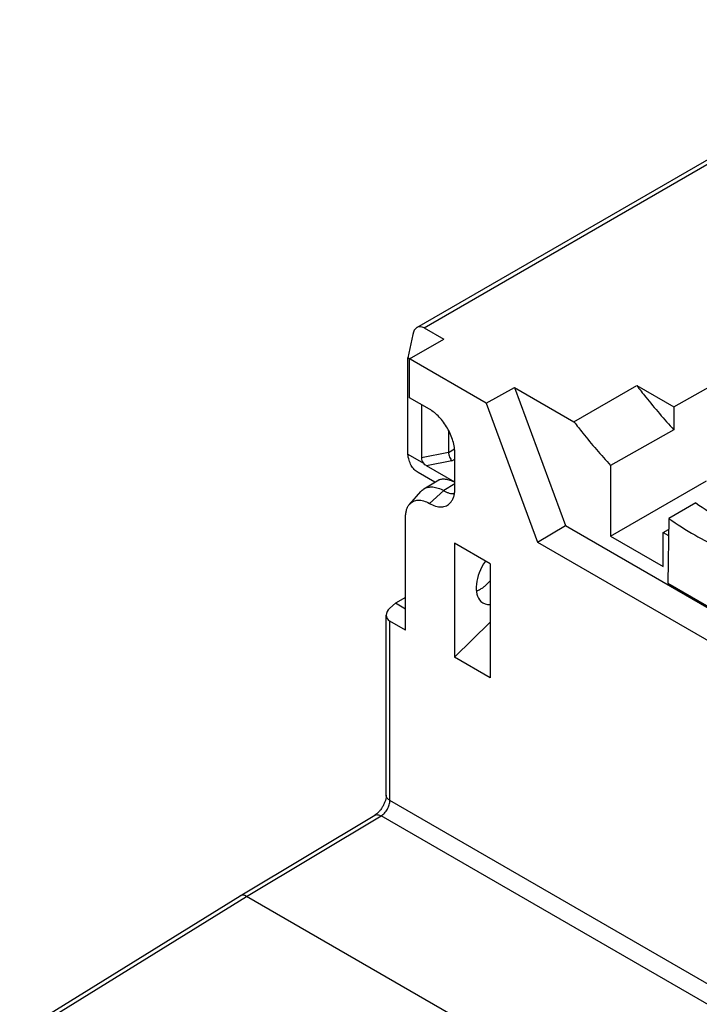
# Model space of a CAD drawing. Extents: x 167 to 469, y 389 to 524.
# Tile 19 of 21: x 395 to 422, y 450 to 489. Entities that reach past the tile are written whole.
import ezdxf

# ---------------------------------------------------------------- set-up
doc = ezdxf.new("R2010")
doc.units = 0
doc.header["$MEASUREMENT"] = 0
doc.layers.get('0').update_dxf_attribs({"lineweight": 0})

msp = doc.modelspace()

# ---------------------------------------------------------------- linework, layer by layer
at = {"color": 18, "lineweight": 25, "true_color": 0x000000}
for p, q in [((411.13, 476.727), (432.158, 488.867)), ((411.408, 476.718), (432.408, 488.842)), ((411.408, 476.718), (412.186, 476.269)), ((410.96, 476.459), (410.77, 475.533)), ((410.841, 475.493), (412.186, 476.269)), ((410.77, 471.737), (410.77, 475.533)), ((413.86, 473.75), (410.77, 475.533)), ((410.841, 473.961), (410.841, 475.493)), ((421.264, 473.598), (423.725, 474.994)), ((413.86, 473.75), (414.977, 474.37)), ((414.977, 474.37), (416.993, 468.92)), ((414.977, 474.37), (417.322, 473.017)), ((417.322, 473.017), (419.796, 474.445)), ((419.796, 474.445), (421.264, 473.598)), ((411.619, 473.512), (410.841, 473.961)), ((411.302, 473.695), (411.302, 471.593)), ((413.86, 473.75), (415.886, 468.271)), ((421.264, 473.598), (421.264, 472.698)), ((412.375, 472.68), (412.375, 471.806)), ((421.264, 472.698), (418.768, 471.293)), ((410.77, 471.737), (411.382, 471.383)), ((412.375, 471.804), (411.302, 471.593)), ((412.375, 471.806), (412.615, 471.944)), ((412.375, 471.806), (412.375, 471.805)), ((412.626, 470.38), (412.626, 471.768)), ((412.509, 471.475), (411.506, 471.278)), ((412.626, 470.631), (411.506, 471.278)), ((412.509, 471.475), (412.626, 471.542)), ((418.768, 471.293), (418.768, 468.507)), ((411.836, 470.631), (411.174, 471.014)), ((411.405, 470.37), (411.988, 470.723)), ((412.626, 470.563), (412.184, 470.299)), ((418.768, 468.507), (422.55, 470.691)), ((410.842, 469.771), (411.283, 470.267)), ((412.184, 470.299), (411.619, 469.798)), ((422.123, 469.818), (421.062, 469.205)), ((410.681, 464.795), (410.681, 469.257)), ((421.062, 469.205), (421.024, 466.656)), ((415.886, 468.271), (416.993, 468.92)), ((416.993, 468.92), (428.888, 462.052)), ((420.846, 468.645), (421.056, 468.773)), ((420.846, 467.307), (420.846, 468.645)), ((420.846, 468.645), (421.052, 468.527)), ((412.609, 468.226), (412.609, 463.735)), ((414.023, 467.409), (412.609, 468.226)), ((415.886, 468.271), (428.282, 461.114)), ((418.768, 468.507), (420.846, 467.307)), ((414.023, 467.409), (414.023, 462.918)), ((421.024, 466.656), (423.144, 465.431)), ((410.063, 465.669), (410.278, 465.859)), ((410.681, 466.092), (410.278, 465.859)), ((410.681, 465.626), (410.278, 465.859)), ((409.917, 458.29), (409.917, 465.388)), ((410.063, 458.086), (410.063, 465.152)), ((410.681, 464.795), (410.063, 465.152)), ((414.023, 465.115), (412.609, 463.735)), ((414.023, 462.918), (412.609, 463.735)), ((434.105, 444.205), (410.063, 458.086)), ((404.154, 454.328), (409.465, 457.501)), ((404.406, 454.304), (409.716, 457.477)), ((433.757, 443.597), (409.716, 457.477)), ((395.459, 448.951), (404.152, 454.327)), ((395.716, 448.93), (404.406, 454.304)), ((428.448, 440.424), (404.406, 454.304))]:
    msp.add_line(p, q, dxfattribs=at)
for points in [[(411.408, 476.718), (411.213, 476.831), (411.012, 476.715), (410.96, 476.459)], [(411.302, 471.593), (411.302, 471.528), (411.332, 471.45), (411.382, 471.383)], [(410.063, 465.669), (409.868, 465.497), (409.868, 465.265), (410.063, 465.152)], [(404.406, 454.304), (404.31, 454.36), (404.219, 454.368), (404.152, 454.327)], [(404.406, 454.304), (404.311, 454.359), (404.221, 454.368), (404.154, 454.328)]]:
    msp.add_open_spline(points, degree=3, dxfattribs=at)
for points, knots in [([(419.796, 474.445), (419.913, 474.293), (420.032, 474.141), (420.152, 473.991), (420.508, 473.548), (420.878, 473.116), (421.264, 472.698)], [0, 0, 0, 0, 1, 1, 1, 2, 2, 2, 2]), ([(412.626, 471.768), (412.626, 471.847), (412.619, 471.927), (412.606, 472.006), (412.593, 472.091), (412.574, 472.175), (412.549, 472.257), (412.523, 472.344), (412.492, 472.429), (412.456, 472.512), (412.419, 472.597), (412.377, 472.68), (412.331, 472.76), (412.284, 472.841), (412.233, 472.918), (412.178, 472.993), (412.124, 473.066), (412.066, 473.135), (412.004, 473.201), (411.945, 473.263), (411.882, 473.322), (411.815, 473.376), (411.753, 473.426), (411.688, 473.472), (411.619, 473.512)], [0, 0, 0, 0, 1, 1, 1, 2, 2, 2, 3, 3, 3, 4, 4, 4, 5, 5, 5, 6, 6, 6, 7, 7, 7, 8, 8, 8, 8]), ([(417.322, 473.017), (417.437, 472.866), (417.554, 472.717), (417.672, 472.569), (418.022, 472.131), (418.388, 471.705), (418.768, 471.293)], [0, 0, 0, 0, 1, 1, 1, 2, 2, 2, 2]), ([(411.174, 471.014), (411.146, 471.03), (411.12, 471.048), (411.095, 471.067), (411.069, 471.087), (411.045, 471.109), (411.023, 471.133), (410.976, 471.181), (410.936, 471.237), (410.903, 471.296), (410.867, 471.36), (410.839, 471.429), (410.818, 471.499), (410.795, 471.577), (410.779, 471.656), (410.77, 471.737)], [0, 0, 0, 0, 1, 1, 1, 2, 2, 2, 3, 3, 3, 4, 4, 4, 5, 5, 5, 5]), ([(412.375, 471.804), (412.375, 471.79), (412.376, 471.776), (412.378, 471.762), (412.38, 471.746), (412.383, 471.731), (412.387, 471.716), (412.394, 471.684), (412.404, 471.653), (412.417, 471.623), (412.429, 471.593), (412.443, 471.565), (412.46, 471.538), (412.467, 471.526), (412.475, 471.515), (412.484, 471.504), (412.492, 471.494), (412.5, 471.484), (412.509, 471.475)], [0, 0, 0, 0, 1, 1, 1, 2, 2, 2, 3, 3, 3, 4, 4, 4, 5, 5, 5, 6, 6, 6, 6]), ([(411.506, 471.278), (411.484, 471.291), (411.463, 471.306), (411.443, 471.323), (411.421, 471.341), (411.401, 471.362), (411.382, 471.383)], [0, 0, 0, 0, 1, 1, 1, 2, 2, 2, 2]), ([(411.988, 470.723), (412.002, 470.732), (412.019, 470.739), (412.035, 470.744), (412.055, 470.751), (412.075, 470.755), (412.095, 470.758), (412.118, 470.761), (412.142, 470.763), (412.166, 470.763), (412.193, 470.763), (412.219, 470.761), (412.246, 470.758), (412.275, 470.754), (412.305, 470.749), (412.333, 470.742), (412.365, 470.735), (412.396, 470.726), (412.427, 470.716), (412.495, 470.693), (412.562, 470.663), (412.626, 470.63)], [0, 0, 0, 0, 1, 1, 1, 2, 2, 2, 3, 3, 3, 4, 4, 4, 5, 5, 5, 6, 6, 6, 7, 7, 7, 7]), ([(411.283, 470.267), (411.301, 470.288), (411.32, 470.307), (411.34, 470.324), (411.361, 470.341), (411.382, 470.356), (411.405, 470.37)], [0, 0, 0, 0, 1, 1, 1, 2, 2, 2, 2]), ([(411.405, 470.37), (411.43, 470.385), (411.457, 470.399), (411.485, 470.409), (411.513, 470.42), (411.542, 470.429), (411.571, 470.435), (411.602, 470.441), (411.633, 470.445), (411.664, 470.447), (411.696, 470.449), (411.729, 470.448), (411.761, 470.445), (411.796, 470.442), (411.83, 470.436), (411.863, 470.429), (411.899, 470.421), (411.934, 470.411), (411.969, 470.399), (412.044, 470.373), (412.116, 470.339), (412.184, 470.299)], [0, 0, 0, 0, 1, 1, 1, 2, 2, 2, 3, 3, 3, 4, 4, 4, 5, 5, 5, 6, 6, 6, 7, 7, 7, 7]), ([(412.184, 470.299), (412.22, 470.279), (412.257, 470.26), (412.295, 470.244), (412.331, 470.228), (412.367, 470.216), (412.405, 470.205), (412.439, 470.196), (412.474, 470.189), (412.51, 470.186), (412.543, 470.182), (412.577, 470.182), (412.61, 470.185)], [0, 0, 0, 0, 1, 1, 1, 2, 2, 2, 3, 3, 3, 4, 4, 4, 4]), ([(412.453, 469.828), (412.481, 469.86), (412.506, 469.896), (412.527, 469.935), (412.55, 469.976), (412.567, 470.019), (412.582, 470.064), (412.597, 470.113), (412.608, 470.163), (412.615, 470.214), (412.622, 470.269), (412.626, 470.324), (412.626, 470.38)], [0, 0, 0, 0, 1, 1, 1, 2, 2, 2, 3, 3, 3, 4, 4, 4, 4]), ([(410.681, 469.257), (410.681, 469.308), (410.684, 469.36), (410.692, 469.411), (410.698, 469.458), (410.708, 469.505), (410.722, 469.55), (410.735, 469.592), (410.752, 469.633), (410.773, 469.671), (410.792, 469.707), (410.816, 469.74), (410.842, 469.771)], [0, 0, 0, 0, 1, 1, 1, 2, 2, 2, 3, 3, 3, 4, 4, 4, 4]), ([(410.842, 469.771), (410.863, 469.794), (410.887, 469.816), (410.912, 469.835), (410.937, 469.854), (410.964, 469.87), (410.992, 469.883), (411.021, 469.896), (411.051, 469.906), (411.082, 469.913), (411.114, 469.92), (411.146, 469.924), (411.179, 469.926), (411.214, 469.927), (411.249, 469.925), (411.283, 469.92), (411.32, 469.915), (411.357, 469.907), (411.392, 469.897), (411.471, 469.874), (411.547, 469.839), (411.619, 469.798)], [0, 0, 0, 0, 1, 1, 1, 2, 2, 2, 3, 3, 3, 4, 4, 4, 5, 5, 5, 6, 6, 6, 7, 7, 7, 7]), ([(411.619, 469.798), (411.695, 469.754), (411.777, 469.717), (411.862, 469.692), (411.9, 469.681), (411.939, 469.672), (411.979, 469.667), (412.016, 469.662), (412.053, 469.66), (412.091, 469.661), (412.126, 469.663), (412.161, 469.667), (412.195, 469.675), (412.228, 469.682), (412.261, 469.693), (412.292, 469.707), (412.322, 469.721), (412.351, 469.739), (412.378, 469.759), (412.405, 469.779), (412.43, 469.802), (412.453, 469.828)], [0, 0, 0, 0, 1, 1, 1, 2, 2, 2, 3, 3, 3, 4, 4, 4, 5, 5, 5, 6, 6, 6, 7, 7, 7, 7]), ([(422.123, 469.818), (422.454, 469.586), (422.794, 469.367), (423.145, 469.165), (423.477, 468.973), (423.817, 468.796), (424.166, 468.638)], [0, 0, 0, 0, 1, 1, 1, 2, 2, 2, 2]), ([(421.062, 469.205), (421.393, 468.973), (421.734, 468.755), (422.084, 468.552), (422.416, 468.361), (422.756, 468.184), (423.105, 468.026)], [0, 0, 0, 0, 1, 1, 1, 2, 2, 2, 2]), ([(413.831, 467.52), (413.423, 466.934), (413.344, 466.223), (413.653, 465.931), (413.749, 465.841), (413.877, 465.799), (414.023, 465.809)], [0, 0, 0, 0, 1, 1, 1, 2, 2, 2, 2]), ([(414.024, 466.754), (413.96, 466.679), (413.891, 466.609), (413.817, 466.545), (413.782, 466.515), (413.746, 466.487), (413.709, 466.46), (413.673, 466.434), (413.636, 466.41), (413.599, 466.389)], [0, 0, 0, 0, 1, 1, 1, 2, 2, 2, 3, 3, 3, 3]), ([(413.599, 466.389), (413.588, 466.383), (413.578, 466.377), (413.567, 466.371), (413.536, 466.355), (413.505, 466.339), (413.473, 466.326)], [0, 0, 0, 0, 1, 1, 1, 2, 2, 2, 2]), ([(409.917, 458.29), (409.917, 458.26), (409.914, 458.229), (409.909, 458.2), (409.903, 458.162), (409.894, 458.125), (409.884, 458.089), (409.872, 458.048), (409.857, 458.008), (409.84, 457.969), (409.822, 457.927), (409.802, 457.887), (409.78, 457.848), (409.757, 457.809), (409.733, 457.771), (409.706, 457.734), (409.681, 457.7), (409.653, 457.666), (409.624, 457.635), (409.598, 457.606), (409.57, 457.58), (409.541, 457.555), (409.517, 457.536), (409.492, 457.517), (409.465, 457.501)], [0, 0, 0, 0, 1, 1, 1, 2, 2, 2, 3, 3, 3, 4, 4, 4, 5, 5, 5, 6, 6, 6, 7, 7, 7, 8, 8, 8, 8]), ([(409.716, 457.477), (409.74, 457.491), (409.762, 457.507), (409.784, 457.525), (409.807, 457.544), (409.829, 457.565), (409.849, 457.587), (409.871, 457.61), (409.891, 457.634), (409.909, 457.66), (409.928, 457.686), (409.946, 457.713), (409.962, 457.741), (409.978, 457.769), (409.992, 457.798), (410.005, 457.827), (410.017, 457.856), (410.028, 457.886), (410.037, 457.916), (410.045, 457.944), (410.052, 457.973), (410.056, 458.003), (410.061, 458.03), (410.063, 458.058), (410.063, 458.086)], [0, 0, 0, 0, 1, 1, 1, 2, 2, 2, 3, 3, 3, 4, 4, 4, 5, 5, 5, 6, 6, 6, 7, 7, 7, 8, 8, 8, 8]), ([(410.063, 458.086), (410.041, 458.098), (410.02, 458.113), (410.001, 458.129), (409.984, 458.144), (409.968, 458.161), (409.955, 458.179), (409.943, 458.196), (409.933, 458.214), (409.926, 458.233), (409.92, 458.251), (409.917, 458.271), (409.917, 458.29)], [0, 0, 0, 0, 1, 1, 1, 2, 2, 2, 3, 3, 3, 4, 4, 4, 4]), ([(409.465, 457.501), (409.482, 457.511), (409.5, 457.518), (409.518, 457.522), (409.539, 457.526), (409.559, 457.526), (409.579, 457.524), (409.602, 457.522), (409.625, 457.517), (409.646, 457.509), (409.67, 457.501), (409.694, 457.49), (409.716, 457.477)], [0, 0, 0, 0, 1, 1, 1, 2, 2, 2, 3, 3, 3, 4, 4, 4, 4])]:
    msp.add_open_spline(points, degree=3, knots=knots, dxfattribs=at)

doc.saveas('drawing.dxf')
